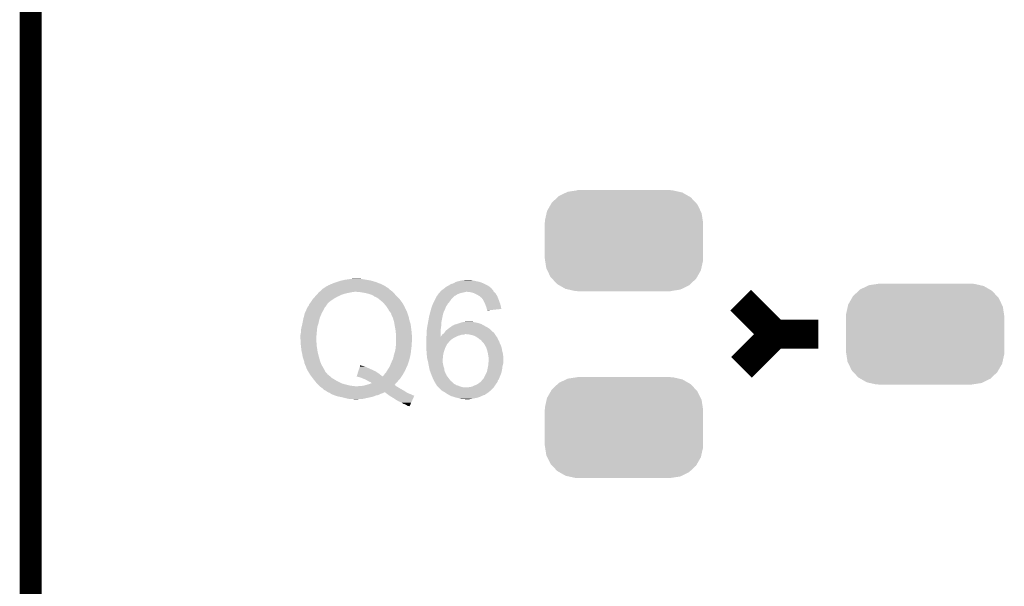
# Model space of a CAD drawing. Extents: x -1.3 to 24.2, y -3.9 to 55.4.
# Tile 20 of 30: x -1.3 to 5.5, y 20.6 to 24.5. Entities that reach past the tile are written whole.
import ezdxf

# ---------------------------------------------------------------- set-up
doc = ezdxf.new("R2010")
doc.units = 0
doc.layers.get('0').update_dxf_attribs({"linetype": 'CONTINUOUS'})
for name, color, linetype in [('NB_IOT_7_CLICK_V102_GKO', 9, 'CONTINUOUS'), ('NB_IOT_7_CLICK_V102_GTO', 11, 'CONTINUOUS'), ('NB_IOT_7_CLICK_V102_GTS', 8, 'CONTINUOUS')]:
    doc.layers.add(name, color=color, linetype=linetype)

# ---------------------------------------------------------------- blocks, each defined once
blk = doc.blocks.new('CUSTOM_173')
for points in [[(-0.391944, 0.340416), (-0.328824, 0.34996), (0.383606, 0.340416), (0.341002, 0.34996)], [(-0.328824, 0.34996), (-0.32512, 0.35052), (0.341002, 0.34996), (0.32512, 0.35052)], [(-0.32512, 0.35052), (-0.32512, 0.35179), (0.32512, 0.35052), (0.32512, 0.35179)], [(-0.502238, 0.26493), (-0.462918, 0.301578), (0.499748, 0.26493), (0.465588, 0.301578)], [(-0.462918, 0.301578), (-0.452798, 0.31101), (0.465588, 0.301578), (0.449132, 0.31101)], [(-0.452798, 0.31101), (-0.402768, 0.335186), (0.449132, 0.31101), (0.406952, 0.335186)], [(-0.402768, 0.335186), (-0.391944, 0.340416), (0.406952, 0.335186), (0.383606, 0.340416)], [(-0.53921, 0.191284), (-0.535846, 0.206294), (0.541076, 0.191284), (0.533824, 0.206294)], [(-0.535846, 0.206294), (-0.50957, 0.252138), (0.533824, 0.206294), (0.51167, 0.252138)], [(-0.50957, 0.252138), (-0.502238, 0.26493), (0.51167, 0.252138), (0.499748, 0.26493)], [(-0.55118, 0.12446), (-0.55062, 0.140344), (0.55118, 0.12446), (0.54878, 0.140344)], [(-0.55062, 0.140344), (-0.53921, 0.191284), (0.54878, 0.140344), (0.541076, 0.191284)], [(-0.55118, -0.12446), (-0.55118, 0.12446), (0.55118, -0.12446), (0.55118, 0.12446)], [(-0.548778, -0.140342), (-0.55118, -0.12446), (0.55062, -0.140342), (0.55118, -0.12446)], [(-0.541076, -0.191284), (-0.548778, -0.140342), (0.539208, -0.191284), (0.55062, -0.140342)], [(-0.533822, -0.206292), (-0.541076, -0.191284), (0.535846, -0.206292), (0.539208, -0.191284)], [(-0.51167, -0.252138), (-0.533822, -0.206292), (0.509568, -0.252138), (0.535846, -0.206292)], [(-0.499748, -0.264928), (-0.51167, -0.252138), (0.502238, -0.264928), (0.509568, -0.252138)], [(-0.46559, -0.301578), (-0.499748, -0.264928), (0.462916, -0.301578), (0.502238, -0.264928)], [(-0.449132, -0.31101), (-0.46559, -0.301578), (0.452798, -0.31101), (0.462916, -0.301578)], [(-0.406954, -0.335186), (-0.449132, -0.31101), (0.402766, -0.335186), (0.452798, -0.31101)], [(-0.383606, -0.340416), (-0.406954, -0.335186), (0.391944, -0.340416), (0.402766, -0.335186)], [(-0.341004, -0.34996), (-0.383606, -0.340416), (0.328822, -0.34996), (0.391944, -0.340416)], [(-0.32512, -0.35052), (-0.341004, -0.34996), (0.32512, -0.35052), (0.328822, -0.34996)], [(-0.32512, -0.35179), (-0.32512, -0.35052), (0.32512, -0.35179), (0.32512, -0.35052)]]:
    blk.add_solid(points)

msp = doc.modelspace()

# ---------------------------------------------------------------- linework, layer by layer
at = {"layer": 'NB_IOT_7_CLICK_V102_GKO', "const_width": 0.1524}
msp.add_lwpolyline([(-1.27, -3.81), (-1.27, 53.086)], dxfattribs=at)
at = {"layer": 'NB_IOT_7_CLICK_V102_GTO', "const_width": 0.2032}
for points in [[(3.67538, 22.57044), (3.9116, 22.33422), (4.2164, 22.33422)], [(3.68046, 22.10308), (3.9116, 22.33422)]]:
    msp.add_lwpolyline(points, dxfattribs=at)
at = {"layer": 'NB_IOT_7_CLICK_V102_GTO'}
for points in [[(0.86361, 22.697442), (0.88646, 22.705058), (1.13284, 22.697442), (1.106182, 22.705058)], [(0.88646, 22.705058), (0.897472, 22.7076), (1.106182, 22.705058), (1.097282, 22.7076)], [(0.897472, 22.7076), (0.91948, 22.71268), (1.097282, 22.7076), (1.066802, 22.71268)], [(0.91948, 22.71268), (0.93853, 22.71522), (1.066802, 22.71268), (1.05156, 22.71522)], [(0.93853, 22.71522), (0.95758, 22.71776), (1.05156, 22.71522), (1.038862, 22.71776)], [(0.95758, 22.71776), (0.977902, 22.7203), (1.038862, 22.71776), (1.026162, 22.7203)], [(1.691642, 22.697442), (1.709418, 22.70252), (1.859264, 22.697442), (1.83388, 22.70252)], [(1.709418, 22.70252), (1.73228, 22.7076), (1.83388, 22.70252), (1.81102, 22.7076)], [(1.73228, 22.7076), (1.752602, 22.71014), (1.81102, 22.7076), (1.800862, 22.71014)], [(0.742188, 22.62886), (0.758952, 22.6441), (1.25222, 22.62886), (1.231902, 22.6441)], [(0.758952, 22.6441), (0.76454, 22.64918), (1.231902, 22.6441), (1.226822, 22.64918)], [(0.76454, 22.64918), (0.768346, 22.651718), (1.226822, 22.64918), (1.224282, 22.651718)], [(0.768346, 22.651718), (0.783588, 22.661878), (1.224282, 22.651718), (1.209042, 22.661878)], [(0.783588, 22.661878), (0.787398, 22.664418), (1.209042, 22.661878), (1.203964, 22.664418)], [(0.787398, 22.664418), (0.79121, 22.666958), (1.203964, 22.664418), (1.20142, 22.666958)], [(0.79121, 22.666958), (0.795024, 22.6695), (1.20142, 22.666958), (1.196974, 22.6695)], [(0.795024, 22.6695), (0.797566, 22.669506), (1.196974, 22.6695), (1.196964, 22.669506)], [(0.797566, 22.669506), (0.800104, 22.672042), (1.196964, 22.669506), (1.192526, 22.672042)], [(0.800104, 22.672042), (0.805182, 22.67458), (1.192526, 22.672042), (1.188086, 22.67458)], [(0.805182, 22.67458), (0.812798, 22.67712), (1.188086, 22.67458), (1.183642, 22.67712)], [(0.812798, 22.67712), (0.812804, 22.677122), (1.183642, 22.67712), (1.183638, 22.677122)], [(0.812804, 22.677122), (0.820422, 22.682202), (1.183638, 22.677122), (1.171784, 22.682202)], [(0.820422, 22.682202), (0.830582, 22.68474), (1.171784, 22.682202), (1.16586, 22.68474)], [(0.830582, 22.68474), (0.840742, 22.68982), (1.16586, 22.68474), (1.152656, 22.68982)], [(0.840742, 22.68982), (0.86361, 22.697442), (1.152656, 22.68982), (1.13284, 22.697442)], [(1.583266, 22.62886), (1.584962, 22.631402), (1.958342, 22.62886), (1.9558, 22.631402)], [(1.584962, 22.631402), (1.587498, 22.633938), (1.9558, 22.631402), (1.953264, 22.633938)], [(1.587498, 22.633938), (1.592582, 22.63902), (1.953264, 22.633938), (1.951568, 22.63902)], [(1.592582, 22.63902), (1.59596, 22.641554), (1.951568, 22.63902), (1.950722, 22.641554)], [(1.59596, 22.641554), (1.60274, 22.64664), (1.950722, 22.641554), (1.943104, 22.64664)], [(1.60274, 22.64664), (1.609508, 22.651716), (1.943104, 22.64664), (1.940562, 22.651716)], [(1.609508, 22.651716), (1.612892, 22.654254), (1.940562, 22.651716), (1.938026, 22.654254)], [(1.612892, 22.654254), (1.6129, 22.65426), (1.938026, 22.654254), (1.935502, 22.65426)], [(1.6129, 22.65426), (1.616064, 22.656792), (1.935502, 22.65426), (1.93548, 22.656792)], [(1.616064, 22.656792), (1.625602, 22.664422), (1.93548, 22.656792), (1.925952, 22.664422)], [(1.625602, 22.664422), (1.630678, 22.66696), (1.925952, 22.664422), (1.92278, 22.66696)], [(1.630678, 22.66696), (1.640842, 22.672042), (1.92278, 22.66696), (1.91431, 22.672042)], [(1.640842, 22.672042), (1.644648, 22.67458), (1.91431, 22.672042), (1.910078, 22.67458)], [(1.644648, 22.67458), (1.65608, 22.682202), (1.910078, 22.67458), (1.894836, 22.682202)], [(1.65608, 22.682202), (1.673862, 22.68728), (1.894836, 22.682202), (1.88468, 22.68728)], [(1.673862, 22.68728), (1.691634, 22.697438), (1.88468, 22.68728), (1.859282, 22.697438)], [(1.691634, 22.697438), (1.691642, 22.697442), (1.859282, 22.697438), (1.859264, 22.697442)], [(0.68326, 22.56028), (0.691726, 22.57298), (0.8128, 22.56028), (0.83058, 22.57298)], [(0.691726, 22.57298), (0.693422, 22.575522), (0.83058, 22.57298), (0.834392, 22.575522)], [(0.693422, 22.575522), (0.70019, 22.583138), (0.834392, 22.575522), (0.845818, 22.583138)], [(0.70019, 22.583138), (0.709224, 22.5933), (0.845818, 22.583138), (0.8636, 22.5933)], [(0.709224, 22.5933), (0.71374, 22.59838), (0.8636, 22.5933), (0.875452, 22.59838)], [(0.71374, 22.59838), (0.716026, 22.60092), (0.875452, 22.59838), (0.88138, 22.60092)], [(0.716026, 22.60092), (0.722884, 22.60854), (0.88138, 22.60092), (0.896622, 22.60854)], [(0.722884, 22.60854), (0.727456, 22.61362), (0.896622, 22.60854), (0.91186, 22.61362)], [(0.727456, 22.61362), (0.732028, 22.6187), (0.91186, 22.61362), (0.929638, 22.6187)], [(0.732028, 22.6187), (0.7366, 22.62378), (0.929638, 22.6187), (0.95504, 22.62378)], [(0.7366, 22.62378), (0.739394, 22.62632), (0.95504, 22.62378), (0.967742, 22.62632)], [(0.739394, 22.62632), (0.739396, 22.626322), (0.967742, 22.62632), (0.977902, 22.626322)], [(0.739396, 22.626322), (0.742188, 22.62886), (0.977902, 22.626322), (0.985524, 22.62886)], [(1.02616, 22.62632), (0.99822, 22.62886), (1.254478, 22.62632), (1.25222, 22.62886)], [(1.05664, 22.62124), (1.02616, 22.62632), (1.258994, 22.62124), (1.254478, 22.62632)], [(1.0795, 22.616158), (1.05664, 22.62124), (1.263512, 22.616158), (1.258994, 22.62124)], [(1.102358, 22.60854), (1.0795, 22.616158), (1.270284, 22.60854), (1.263512, 22.616158)], [(1.108284, 22.606), (1.102358, 22.60854), (1.27254, 22.606), (1.270284, 22.60854)], [(1.12014, 22.600918), (1.108284, 22.606), (1.277622, 22.600918), (1.27254, 22.606)], [(1.125224, 22.59584), (1.12014, 22.600918), (1.2827, 22.59584), (1.277622, 22.600918)], [(1.13284, 22.5933), (1.125224, 22.59584), (1.28524, 22.5933), (1.2827, 22.59584)], [(1.13792, 22.590758), (1.13284, 22.5933), (1.287782, 22.590758), (1.28524, 22.5933)], [(1.140466, 22.58822), (1.13792, 22.590758), (1.29032, 22.58822), (1.287782, 22.590758)], [(1.143006, 22.588216), (1.140466, 22.58822), (1.290324, 22.588216), (1.29032, 22.58822)], [(1.152802, 22.580598), (1.143006, 22.588216), (1.29794, 22.580598), (1.290324, 22.588216)], [(1.16586, 22.57044), (1.152802, 22.580598), (1.30556, 22.57044), (1.29794, 22.580598)], [(1.186182, 22.55266), (1.16586, 22.57044), (1.318898, 22.55266), (1.30556, 22.57044)], [(1.53924, 22.56028), (1.54686, 22.57552), (1.64846, 22.56028), (1.65862, 22.57552)], [(1.54686, 22.57552), (1.557022, 22.59584), (1.65862, 22.57552), (1.67894, 22.59584)], [(1.557022, 22.59584), (1.560826, 22.600914), (1.67894, 22.59584), (1.684014, 22.600914)], [(1.560826, 22.600914), (1.56083, 22.60092), (1.684014, 22.600914), (1.686556, 22.60092)], [(1.56083, 22.60092), (1.568446, 22.611078), (1.686556, 22.60092), (1.701798, 22.611078)], [(1.568446, 22.611078), (1.572256, 22.61616), (1.701798, 22.611078), (1.7145, 22.61616)], [(1.572256, 22.61616), (1.57226, 22.616164), (1.7145, 22.61616), (1.714512, 22.616164)], [(1.57226, 22.616164), (1.572266, 22.618706), (1.714512, 22.616164), (1.72214, 22.618706)], [(1.572266, 22.618706), (1.574798, 22.621238), (1.72214, 22.618706), (1.72974, 22.621238)], [(1.574798, 22.621238), (1.574804, 22.621242), (1.72974, 22.621238), (1.729758, 22.621242)], [(1.574804, 22.621242), (1.579872, 22.62378), (1.729758, 22.621242), (1.74244, 22.62378)], [(1.579872, 22.62378), (1.57988, 22.623784), (1.74244, 22.62378), (1.742454, 22.623784)], [(1.57988, 22.623784), (1.583266, 22.62886), (1.742454, 22.623784), (1.762758, 22.62886)], [(1.793238, 22.62632), (1.770378, 22.62886), (1.960882, 22.62632), (1.958342, 22.62886)], [(1.813558, 22.621242), (1.793238, 22.62632), (1.96596, 22.621242), (1.960882, 22.62632)], [(1.818646, 22.618698), (1.813558, 22.621242), (1.968502, 22.618698), (1.96596, 22.621242)], [(1.84404, 22.606), (1.818646, 22.618698), (1.975556, 22.606), (1.968502, 22.618698)], [(1.856738, 22.598382), (1.84404, 22.606), (1.979788, 22.598382), (1.975556, 22.606)], [(1.859282, 22.59584), (1.856738, 22.598382), (1.9812, 22.59584), (1.979788, 22.598382)], [(1.86436, 22.590762), (1.859282, 22.59584), (1.983232, 22.590762), (1.9812, 22.59584)], [(1.869436, 22.588222), (1.86436, 22.590762), (1.984248, 22.588222), (1.983232, 22.590762)], [(1.871978, 22.58568), (1.869436, 22.588222), (1.985264, 22.58568), (1.984248, 22.588222)], [(1.879598, 22.57552), (1.871978, 22.58568), (1.989328, 22.57552), (1.985264, 22.58568)], [(1.88214, 22.57044), (1.879598, 22.57552), (1.99136, 22.57044), (1.989328, 22.57552)], [(1.88722, 22.56028), (1.88214, 22.57044), (1.995056, 22.56028), (1.99136, 22.57044)], [(0.641264, 22.48408), (0.64719, 22.49678), (0.75946, 22.48408), (0.76708, 22.49678)], [(0.64719, 22.49678), (0.65786, 22.51964), (0.76708, 22.49678), (0.77851, 22.51964)], [(0.65786, 22.51964), (0.65913, 22.52218), (0.77851, 22.51964), (0.779782, 22.52218)], [(0.65913, 22.52218), (0.660402, 22.52472), (0.779782, 22.52218), (0.78232, 22.52472)], [(0.660402, 22.52472), (0.66294, 22.52726), (0.78232, 22.52472), (0.78486, 22.52726)], [(0.66294, 22.52726), (0.664632, 22.5298), (0.78486, 22.52726), (0.7874, 22.5298)], [(0.664632, 22.5298), (0.66802, 22.53488), (0.7874, 22.5298), (0.790784, 22.53488)], [(0.66802, 22.53488), (0.668866, 22.537422), (0.790784, 22.53488), (0.79248, 22.537422)], [(0.668866, 22.537422), (0.67056, 22.5425), (0.79248, 22.537422), (0.795034, 22.5425)], [(0.67056, 22.5425), (0.670562, 22.542502), (0.795034, 22.5425), (0.795262, 22.542502)], [(0.670562, 22.542502), (0.670576, 22.542522), (0.795262, 22.542502), (0.79756, 22.542522)], [(0.670576, 22.542522), (0.672468, 22.545046), (0.79756, 22.542522), (0.797566, 22.545046)], [(0.672468, 22.545046), (0.67818, 22.55266), (0.797566, 22.545046), (0.80518, 22.55266)], [(0.67818, 22.55266), (0.68326, 22.56028), (0.80518, 22.55266), (0.8128, 22.56028)], [(1.188406, 22.55012), (1.186182, 22.55266), (1.320802, 22.55012), (1.318898, 22.55266)], [(1.20396, 22.532342), (1.188406, 22.55012), (1.330372, 22.532342), (1.320802, 22.55012)], [(1.214852, 22.517094), (1.20396, 22.532342), (1.33858, 22.517094), (1.330372, 22.532342)], [(1.216662, 22.51456), (1.214852, 22.517094), (1.338586, 22.51456), (1.33858, 22.517094)], [(1.216666, 22.514554), (1.216662, 22.51456), (1.338586, 22.514554), (1.338586, 22.51456)], [(1.218116, 22.512016), (1.216666, 22.514554), (1.341122, 22.512016), (1.338586, 22.514554)], [(1.221018, 22.506938), (1.218116, 22.512016), (1.34366, 22.506938), (1.341122, 22.512016)], [(1.225374, 22.499316), (1.221018, 22.506938), (1.346202, 22.499316), (1.34366, 22.506938)], [(1.22682, 22.496782), (1.225374, 22.499316), (1.347892, 22.496782), (1.346202, 22.499316)], [(1.230888, 22.491698), (1.22682, 22.496782), (1.351282, 22.491698), (1.347892, 22.496782)], [(1.515224, 22.494236), (1.515916, 22.496774), (1.610358, 22.494236), (1.61036, 22.496774)], [(1.515916, 22.496774), (1.51661, 22.49932), (1.61036, 22.496774), (1.612896, 22.49932)], [(1.51661, 22.49932), (1.52146, 22.5171), (1.612896, 22.49932), (1.62001, 22.5171)], [(1.52146, 22.5171), (1.52423, 22.52472), (1.62001, 22.5171), (1.62306, 22.52472)], [(1.52423, 22.52472), (1.531618, 22.545038), (1.62306, 22.52472), (1.63576, 22.545038)], [(1.531618, 22.545038), (1.53162, 22.54504), (1.63576, 22.545038), (1.63576, 22.54504)], [(1.53162, 22.54504), (1.53924, 22.56028), (1.63576, 22.54504), (1.64846, 22.56028)], [(1.89484, 22.547582), (1.88722, 22.56028), (1.999672, 22.547582), (1.995056, 22.56028)], [(1.896536, 22.542498), (1.89484, 22.547582), (2.00152, 22.542498), (1.999672, 22.547582)], [(1.89992, 22.532338), (1.896536, 22.542498), (2.003858, 22.532338), (2.00152, 22.542498)], [(1.904998, 22.519642), (1.89992, 22.532338), (2.006778, 22.519642), (2.003858, 22.532338)], [(1.90754, 22.509482), (1.904998, 22.519642), (2.009116, 22.509482), (2.006778, 22.519642)], [(1.90754, 22.509478), (1.90754, 22.509482), (2.009116, 22.509478), (2.009116, 22.509482)], [(1.90754, 22.501882), (1.90754, 22.509478), (1.934882, 22.501882), (2.009116, 22.509478)], [(1.910058, 22.50186), (1.90754, 22.501882), (1.934666, 22.50186), (1.934882, 22.501882)], [(1.91008, 22.499344), (1.910058, 22.50186), (1.91008, 22.499344), (1.934666, 22.50186)], [(0.6223, 22.405342), (0.626872, 22.4282), (0.73406, 22.405342), (0.73914, 22.4282)], [(0.626872, 22.4282), (0.62992, 22.44344), (0.73914, 22.4282), (0.74295, 22.44344)], [(0.62992, 22.44344), (0.631274, 22.448522), (0.74295, 22.44344), (0.744222, 22.448522)], [(0.631274, 22.448522), (0.64008, 22.481542), (0.744222, 22.448522), (0.758372, 22.481542)], [(0.64008, 22.481542), (0.641264, 22.48408), (0.758372, 22.481542), (0.75946, 22.48408)], [(1.236982, 22.484078), (1.230888, 22.491698), (1.353188, 22.484078), (1.351282, 22.491698)], [(1.238252, 22.481542), (1.236982, 22.484078), (1.35382, 22.481542), (1.353188, 22.484078)], [(1.239522, 22.479), (1.238252, 22.481542), (1.354668, 22.479), (1.35382, 22.481542)], [(1.24206, 22.476454), (1.239522, 22.479), (1.355516, 22.476454), (1.354668, 22.479)], [(1.242062, 22.471376), (1.24206, 22.476454), (1.35721, 22.471376), (1.355516, 22.476454)], [(1.24437, 22.4663), (1.242062, 22.471376), (1.3589, 22.4663), (1.35721, 22.471376)], [(1.250146, 22.453598), (1.24437, 22.4663), (1.36398, 22.453598), (1.3589, 22.4663)], [(1.254762, 22.44344), (1.250146, 22.453598), (1.365674, 22.44344), (1.36398, 22.453598)], [(1.256148, 22.438358), (1.254762, 22.44344), (1.36652, 22.438358), (1.365674, 22.44344)], [(1.260996, 22.42058), (1.256148, 22.438358), (1.3716, 22.42058), (1.36652, 22.438358)], [(1.496982, 22.410418), (1.499754, 22.42566), (1.59004, 22.410418), (1.59258, 22.42566)], [(1.499754, 22.42566), (1.50622, 22.46122), (1.59258, 22.42566), (1.599692, 22.46122)], [(1.50622, 22.46122), (1.506912, 22.46376), (1.599692, 22.46122), (1.6002, 22.46376)], [(1.506912, 22.46376), (1.509682, 22.47392), (1.6002, 22.46376), (1.602742, 22.47392)], [(1.509682, 22.47392), (1.513838, 22.489158), (1.602742, 22.47392), (1.60782, 22.489158)], [(1.513838, 22.489158), (1.515224, 22.494236), (1.60782, 22.489158), (1.610358, 22.494236)], [(0.61214, 22.357082), (0.61468, 22.37232), (0.7239, 22.357082), (0.725424, 22.37232)], [(0.61214, 22.35708), (0.61214, 22.357082), (0.7239, 22.35708), (0.7239, 22.357082)], [(0.61214, 22.341842), (0.61214, 22.35708), (0.722514, 22.341842), (0.7239, 22.35708)], [(0.61468, 22.37232), (0.617024, 22.382482), (0.725424, 22.37232), (0.726442, 22.382482)], [(0.617024, 22.382482), (0.6223, 22.40534), (0.726442, 22.382482), (0.734058, 22.40534)], [(0.6223, 22.40534), (0.6223, 22.405342), (0.734058, 22.40534), (0.73406, 22.405342)], [(1.26238, 22.4155), (1.260996, 22.42058), (1.373294, 22.4155), (1.3716, 22.42058)], [(1.264074, 22.405338), (1.26238, 22.4155), (1.37668, 22.405338), (1.373294, 22.4155)], [(1.26746, 22.38502), (1.264074, 22.405338), (1.37922, 22.38502), (1.37668, 22.405338)], [(1.27254, 22.357078), (1.26746, 22.38502), (1.382714, 22.357078), (1.37922, 22.38502)], [(1.488722, 22.357078), (1.49098, 22.3774), (1.58496, 22.357078), (1.587862, 22.3774)], [(1.49098, 22.3774), (1.49375, 22.39264), (1.587862, 22.3774), (1.59004, 22.39264)], [(1.49375, 22.39264), (1.496982, 22.410418), (1.59004, 22.39264), (1.59004, 22.410418)], [(1.613748, 22.346922), (1.620524, 22.357082), (1.953258, 22.346922), (1.941066, 22.357082)], [(1.620524, 22.357082), (1.623568, 22.35962), (1.941066, 22.357082), (1.93802, 22.35962)], [(1.623568, 22.35962), (1.63576, 22.36978), (1.93802, 22.35962), (1.92786, 22.36978)], [(1.63576, 22.36978), (1.639312, 22.372318), (1.92786, 22.36978), (1.925322, 22.372318)], [(1.639312, 22.372318), (1.653538, 22.382478), (1.925322, 22.372318), (1.910082, 22.382478)], [(1.653538, 22.382478), (1.66421, 22.3901), (1.910082, 22.382478), (1.89484, 22.3901)], [(1.66421, 22.3901), (1.671324, 22.39518), (1.89484, 22.3901), (1.886372, 22.39518)], [(1.671324, 22.39518), (1.673866, 22.395184), (1.886372, 22.39518), (1.886366, 22.395184)], [(1.673866, 22.395184), (1.677668, 22.39772), (1.886366, 22.395184), (1.882138, 22.39772)], [(1.677668, 22.39772), (1.681482, 22.400262), (1.882138, 22.39772), (1.877056, 22.400262)], [(1.681482, 22.400262), (1.691638, 22.4028), (1.877056, 22.400262), (1.87198, 22.4028)], [(1.691638, 22.4028), (1.699258, 22.40534), (1.87198, 22.4028), (1.8669, 22.40534)], [(1.699258, 22.40534), (1.72212, 22.41296), (1.8669, 22.40534), (1.8415, 22.41296)], [(1.72212, 22.41296), (1.739902, 22.41804), (1.8415, 22.41296), (1.816102, 22.41804)], [(1.739902, 22.41804), (1.760206, 22.420578), (1.816102, 22.41804), (1.808482, 22.420578)], [(1.760206, 22.420578), (1.760222, 22.42058), (1.808482, 22.420578), (1.760222, 22.42058)], [(0.6096, 22.329142), (0.61214, 22.341842), (0.72136, 22.329142), (0.722514, 22.341842)], [(0.6096, 22.32914), (0.6096, 22.329142), (0.72136, 22.32914), (0.72136, 22.329142)], [(0.6096, 22.29866), (0.6096, 22.32914), (0.71882, 22.29866), (0.72136, 22.32914)], [(0.6096, 22.298658), (0.6096, 22.29866), (0.71882, 22.298658), (0.71882, 22.29866)], [(0.610498, 22.283422), (0.6096, 22.298658), (0.71882, 22.283422), (0.71882, 22.298658)], [(1.27254, 22.346918), (1.27254, 22.357078), (1.383984, 22.346918), (1.382714, 22.357078)], [(1.273048, 22.34438), (1.27254, 22.346918), (1.3843, 22.34438), (1.383984, 22.346918)], [(1.27508, 22.334218), (1.273048, 22.34438), (1.384898, 22.334218), (1.3843, 22.34438)], [(1.27508, 22.301202), (1.27508, 22.334218), (1.38684, 22.301202), (1.384898, 22.334218)], [(1.27508, 22.283418), (1.27508, 22.301202), (1.386838, 22.283418), (1.38684, 22.301202)], [(1.4859, 22.31136), (1.486224, 22.313958), (1.68402, 22.31136), (1.689214, 22.313958)], [(1.4859, 22.301202), (1.4859, 22.31136), (1.666242, 22.301202), (1.68402, 22.31136)], [(1.4859, 22.28342), (1.4859, 22.301202), (1.64592, 22.28342), (1.666242, 22.301202)], [(1.486224, 22.313958), (1.48844, 22.331682), (1.585, 22.313958), (1.584984, 22.331682)], [(1.48844, 22.35454), (1.488722, 22.357078), (1.584964, 22.35454), (1.58496, 22.357078)], [(1.48844, 22.331682), (1.48844, 22.35454), (1.584984, 22.331682), (1.584964, 22.35454)], [(1.585, 22.313958), (1.59004, 22.32152), (1.689214, 22.313958), (1.704338, 22.32152)], [(1.59004, 22.321522), (1.59385, 22.3266), (1.704342, 22.321522), (1.72212, 22.3266)], [(1.59004, 22.32152), (1.59004, 22.321522), (1.704338, 22.32152), (1.704342, 22.321522)], [(1.59385, 22.3266), (1.59766, 22.33168), (1.72212, 22.3266), (1.737364, 22.33168)], [(1.59766, 22.33168), (1.597662, 22.331682), (1.737364, 22.33168), (1.750064, 22.331682)], [(1.597662, 22.331682), (1.600834, 22.33422), (1.750064, 22.331682), (1.755144, 22.33422)], [(1.600834, 22.33422), (1.610358, 22.34184), (1.96342, 22.33422), (1.95834, 22.34184)], [(1.610358, 22.34184), (1.610362, 22.341842), (1.95834, 22.34184), (1.958338, 22.341842)], [(1.610362, 22.341842), (1.613748, 22.346922), (1.958338, 22.341842), (1.953258, 22.346922)], [(1.78562, 22.33168), (1.762758, 22.33422), (1.965114, 22.33168), (1.96342, 22.33422)], [(1.808482, 22.326598), (1.78562, 22.33168), (1.968502, 22.326598), (1.965114, 22.33168)], [(1.828798, 22.31898), (1.808482, 22.326598), (1.97358, 22.31898), (1.968502, 22.326598)], [(1.828802, 22.318978), (1.828798, 22.31898), (1.973582, 22.318978), (1.97358, 22.31898)], [(1.84404, 22.30882), (1.828802, 22.318978), (1.9812, 22.30882), (1.973582, 22.318978)], [(1.856742, 22.298658), (1.84404, 22.30882), (1.985266, 22.298658), (1.9812, 22.30882)], [(1.86182, 22.296118), (1.856742, 22.298658), (1.98628, 22.296118), (1.985266, 22.298658)], [(1.8669, 22.293576), (1.86182, 22.296118), (1.987806, 22.293576), (1.98628, 22.296118)], [(1.871982, 22.285958), (1.8669, 22.293576), (1.992378, 22.285958), (1.987806, 22.293576)], [(0.611094, 22.273262), (0.610498, 22.283422), (0.72136, 22.273262), (0.71882, 22.283422)], [(0.611842, 22.260562), (0.611094, 22.273262), (0.72136, 22.260562), (0.72136, 22.273262)], [(0.61214, 22.25548), (0.611842, 22.260562), (0.722208, 22.25548), (0.72136, 22.260562)], [(0.613412, 22.24532), (0.61214, 22.25548), (0.7239, 22.24532), (0.722208, 22.25548)], [(0.61722, 22.214842), (0.613412, 22.24532), (0.728256, 22.214842), (0.7239, 22.24532)], [(1.26746, 22.2123), (1.27254, 22.237698), (1.37922, 22.2123), (1.381528, 22.237698)], [(1.27254, 22.237698), (1.27275, 22.24024), (1.381528, 22.237698), (1.38176, 22.24024)], [(1.27275, 22.24024), (1.273808, 22.252938), (1.38176, 22.24024), (1.3843, 22.252938)], [(1.273808, 22.252938), (1.27508, 22.26818), (1.3843, 22.252938), (1.3843, 22.26818)], [(1.27508, 22.275796), (1.27508, 22.283418), (1.3843, 22.275796), (1.386838, 22.283418)], [(1.27508, 22.26818), (1.27508, 22.275796), (1.3843, 22.26818), (1.3843, 22.275796)], [(1.4859, 22.28088), (1.4859, 22.28342), (1.643382, 22.28088), (1.64592, 22.28342)], [(1.4859, 22.275804), (1.4859, 22.28088), (1.640842, 22.275804), (1.643382, 22.28088)], [(1.4859, 22.26564), (1.4859, 22.275804), (1.630682, 22.26564), (1.640842, 22.275804)], [(1.4859, 22.2504), (1.4859, 22.26564), (1.62306, 22.2504), (1.630682, 22.26564)], [(1.4859, 22.235158), (1.4859, 22.2504), (1.616528, 22.235158), (1.62306, 22.2504)], [(1.486096, 22.232618), (1.4859, 22.235158), (1.61544, 22.232618), (1.616528, 22.235158)], [(1.487854, 22.20976), (1.486096, 22.232618), (1.607822, 22.20976), (1.61544, 22.232618)], [(1.87452, 22.28342), (1.871982, 22.285958), (1.9939, 22.28342), (1.992378, 22.285958)], [(1.887584, 22.26818), (1.87452, 22.28342), (1.99898, 22.26818), (1.9939, 22.28342)], [(1.889762, 22.265638), (1.887584, 22.26818), (2.000252, 22.265638), (1.99898, 22.26818)], [(1.896818, 22.252938), (1.889762, 22.265638), (2.006602, 22.252938), (2.000252, 22.265638)], [(1.90246, 22.242778), (1.896818, 22.252938), (2.009506, 22.242778), (2.006602, 22.252938)], [(1.905, 22.23516), (1.90246, 22.242778), (2.01168, 22.23516), (2.009506, 22.242778)], [(1.910078, 22.21992), (1.905, 22.23516), (2.01422, 22.21992), (2.01168, 22.23516)], [(1.91516, 22.199598), (1.910078, 22.21992), (2.0193, 22.199598), (2.01422, 22.21992)], [(0.61849, 22.209762), (0.61722, 22.214842), (0.72898, 22.209762), (0.728256, 22.214842)], [(0.6223, 22.19452), (0.61849, 22.209762), (0.733046, 22.19452), (0.72898, 22.209762)], [(0.62484, 22.176742), (0.6223, 22.19452), (0.737786, 22.176742), (0.733046, 22.19452)], [(0.626534, 22.17166), (0.62484, 22.176742), (0.73914, 22.17166), (0.737786, 22.176742)], [(0.633306, 22.151342), (0.626534, 22.17166), (0.74422, 22.151342), (0.73914, 22.17166)], [(0.634998, 22.146262), (0.633306, 22.151342), (0.746126, 22.146262), (0.74422, 22.151342)], [(1.2446, 22.14118), (1.249114, 22.151342), (1.363132, 22.14118), (1.36652, 22.151342)], [(1.249114, 22.151342), (1.254758, 22.164038), (1.36652, 22.151342), (1.369694, 22.164038)], [(1.254758, 22.164038), (1.25871, 22.18182), (1.369694, 22.164038), (1.37414, 22.18182)], [(1.25871, 22.18182), (1.25984, 22.1869), (1.37414, 22.18182), (1.374986, 22.1869)], [(1.25984, 22.1869), (1.26746, 22.2123), (1.374986, 22.1869), (1.37922, 22.2123)], [(1.489614, 22.1869), (1.487854, 22.20976), (1.60274, 22.1869), (1.607822, 22.20976)], [(1.49098, 22.169122), (1.489614, 22.1869), (1.601258, 22.169122), (1.60274, 22.1869)], [(1.494156, 22.15642), (1.49098, 22.169122), (1.6002, 22.15642), (1.601258, 22.169122)], [(1.4986, 22.138642), (1.494156, 22.15642), (1.6002, 22.138642), (1.6002, 22.15642)], [(1.9177, 22.18182), (1.91516, 22.199598), (2.021524, 22.18182), (2.0193, 22.199598)], [(1.918336, 22.179278), (1.9177, 22.18182), (2.02184, 22.179278), (2.021524, 22.18182)], [(1.92024, 22.171658), (1.918336, 22.179278), (2.02184, 22.171658), (2.02184, 22.179278)], [(1.918546, 22.131018), (1.92024, 22.15134), (2.02184, 22.131018), (2.02184, 22.15134)], [(1.92024, 22.15134), (1.92024, 22.171658), (2.02184, 22.15134), (2.02184, 22.171658)], [(0.63754, 22.131022), (0.634998, 22.146262), (0.75184, 22.131022), (0.746126, 22.146262)], [(0.637542, 22.13102), (0.63754, 22.131022), (0.75184, 22.13102), (0.75184, 22.131022)], [(0.64262, 22.11832), (0.637542, 22.13102), (0.75819, 22.11832), (0.75184, 22.13102)], [(0.646432, 22.1107), (0.64262, 22.11832), (0.762, 22.1107), (0.75819, 22.11832)], [(0.6477, 22.108162), (0.646432, 22.1107), (0.763452, 22.108162), (0.762, 22.1107)], [(0.650238, 22.098002), (0.6477, 22.108162), (0.769256, 22.098002), (0.763452, 22.108162)], [(0.652782, 22.092918), (0.650238, 22.098002), (0.77216, 22.092918), (0.769256, 22.098002)], [(0.65786, 22.08276), (0.652782, 22.092918), (0.77724, 22.08276), (0.77216, 22.092918)], [(0.66411, 22.072604), (0.65786, 22.08276), (0.782318, 22.072604), (0.77724, 22.08276)], [(1.012244, 22.07514), (1.016336, 22.08784), (1.13284, 22.07514), (1.1049, 22.08784)], [(1.016336, 22.08784), (1.022884, 22.10816), (1.1049, 22.08784), (1.05918, 22.10816)], [(1.022884, 22.10816), (1.023702, 22.110698), (1.05918, 22.10816), (1.05156, 22.110698)], [(1.023702, 22.110698), (1.024522, 22.11324), (1.05156, 22.110698), (1.041398, 22.11324)], [(1.024522, 22.11324), (1.02534, 22.11578), (1.041398, 22.11324), (1.036316, 22.11578)], [(1.02534, 22.11578), (1.025342, 22.115786), (1.036316, 22.11578), (1.031234, 22.115786)], [(1.025342, 22.115786), (1.026154, 22.118304), (1.031234, 22.115786), (1.028712, 22.118304)], [(1.026154, 22.118304), (1.028694, 22.11832), (1.028712, 22.118304), (1.028694, 22.11832)], [(1.20853, 22.0726), (1.2192, 22.090382), (1.3335, 22.0726), (1.34239, 22.090382)], [(1.2192, 22.090382), (1.220892, 22.09292), (1.34239, 22.090382), (1.34366, 22.09292)], [(1.220892, 22.09292), (1.225972, 22.10054), (1.34366, 22.09292), (1.3462, 22.10054)], [(1.225972, 22.10054), (1.229358, 22.105618), (1.3462, 22.10054), (1.349584, 22.105618)], [(1.229358, 22.105618), (1.230444, 22.108154), (1.349584, 22.105618), (1.351276, 22.108154)], [(1.230444, 22.108154), (1.231534, 22.110696), (1.351276, 22.108154), (1.35128, 22.110696)], [(1.231534, 22.110696), (1.23371, 22.115776), (1.35128, 22.110696), (1.353818, 22.115776)], [(1.23371, 22.115776), (1.234798, 22.118314), (1.353818, 22.115776), (1.356354, 22.118314)], [(1.234798, 22.118314), (1.235888, 22.120856), (1.356354, 22.118314), (1.35636, 22.120856)], [(1.235888, 22.120856), (1.2446, 22.14118), (1.35636, 22.120856), (1.363132, 22.14118)], [(1.4986, 22.13864), (1.4986, 22.138642), (1.600202, 22.13864), (1.6002, 22.138642)], [(1.50091, 22.12594), (1.4986, 22.13864), (1.60274, 22.12594), (1.600202, 22.13864)], [(1.50368, 22.1107), (1.50091, 22.12594), (1.60528, 22.1107), (1.60274, 22.12594)], [(1.506728, 22.095462), (1.50368, 22.1107), (1.610358, 22.095462), (1.60528, 22.1107)], [(1.50876, 22.085302), (1.506728, 22.095462), (1.611812, 22.085302), (1.610358, 22.095462)], [(1.511618, 22.077684), (1.50876, 22.085302), (1.6129, 22.077684), (1.611812, 22.085302)], [(1.90754, 22.070058), (1.912056, 22.090382), (2.010154, 22.070058), (2.01422, 22.090382)], [(1.912056, 22.090382), (1.91262, 22.09292), (2.01422, 22.090382), (2.014536, 22.09292)], [(1.91262, 22.09292), (1.915852, 22.110698), (2.014536, 22.09292), (2.01676, 22.110698)], [(1.915852, 22.110698), (1.9177, 22.12086), (2.01676, 22.110698), (2.0193, 22.12086)], [(1.9177, 22.12086), (1.918546, 22.131018), (2.0193, 22.12086), (2.02184, 22.131018)], [(0.673488, 22.057366), (0.66411, 22.072604), (0.797554, 22.057366), (0.782318, 22.072604)], [(0.675052, 22.054826), (0.673488, 22.057366), (0.79756, 22.054826), (0.797554, 22.057366)], [(0.676616, 22.052282), (0.675052, 22.054826), (0.8001, 22.052282), (0.79756, 22.054826)], [(0.67818, 22.049742), (0.676616, 22.052282), (0.805176, 22.049742), (0.8001, 22.052282)], [(0.67818, 22.04974), (0.67818, 22.049742), (0.80518, 22.04974), (0.805176, 22.049742)], [(0.68199, 22.044662), (0.67818, 22.04974), (0.81026, 22.044662), (0.80518, 22.04974)], [(0.687706, 22.03704), (0.68199, 22.044662), (0.820418, 22.03704), (0.81026, 22.044662)], [(0.69342, 22.029422), (0.687706, 22.03704), (0.828038, 22.029422), (0.820418, 22.03704)], [(0.70104, 22.01926), (0.69342, 22.029422), (0.844976, 22.01926), (0.828038, 22.029422)], [(0.7112, 22.00656), (0.70104, 22.01926), (0.866142, 22.00656), (0.844976, 22.01926)], [(1.000784, 22.039574), (1.000794, 22.039608), (1.314022, 22.039574), (1.314044, 22.039608)], [(1.021082, 22.034498), (1.000784, 22.039574), (1.310638, 22.034498), (1.314022, 22.039574)], [(1.000794, 22.039608), (1.007332, 22.0599), (1.181064, 22.039608), (1.1557, 22.0599)], [(1.007332, 22.0599), (1.012244, 22.07514), (1.1557, 22.0599), (1.13284, 22.07514)], [(1.0414, 22.02688), (1.021082, 22.034498), (1.305558, 22.02688), (1.310638, 22.034498)], [(1.041406, 22.026878), (1.0414, 22.02688), (1.305558, 22.026878), (1.305558, 22.02688)], [(1.05918, 22.01926), (1.041406, 22.026878), (1.29879, 22.01926), (1.305558, 22.026878)], [(1.074418, 22.01164), (1.05918, 22.01926), (1.292022, 22.01164), (1.29879, 22.01926)], [(1.181064, 22.039608), (1.1811, 22.042106), (1.314044, 22.039608), (1.31571, 22.042106)], [(1.1811, 22.042106), (1.186176, 22.044658), (1.31571, 22.042106), (1.31741, 22.044658)], [(1.186176, 22.044658), (1.191258, 22.049738), (1.31741, 22.044658), (1.320798, 22.049738)], [(1.191258, 22.04974), (1.19634, 22.05736), (1.3208, 22.04974), (1.325032, 22.05736)], [(1.191258, 22.049738), (1.191258, 22.04974), (1.320798, 22.049738), (1.3208, 22.04974)], [(1.19634, 22.05736), (1.203958, 22.064978), (1.325032, 22.05736), (1.329264, 22.064978)], [(1.203958, 22.064978), (1.20853, 22.0726), (1.329264, 22.064978), (1.3335, 22.0726)], [(1.518284, 22.059904), (1.511618, 22.077684), (1.620518, 22.059904), (1.6129, 22.077684)], [(1.519238, 22.057362), (1.518284, 22.059904), (1.623056, 22.057362), (1.620518, 22.059904)], [(1.522096, 22.04974), (1.519238, 22.057362), (1.6256, 22.04974), (1.623056, 22.057362)], [(1.524, 22.04466), (1.522096, 22.04974), (1.628988, 22.04466), (1.6256, 22.04974)], [(1.52509, 22.04212), (1.524, 22.04466), (1.63068, 22.04212), (1.628988, 22.04466)], [(1.53162, 22.02688), (1.52509, 22.04212), (1.64211, 22.02688), (1.63068, 22.04212)], [(1.53416, 22.0218), (1.53162, 22.02688), (1.64592, 22.0218), (1.64211, 22.02688)], [(1.54051, 22.009102), (1.53416, 22.0218), (1.656078, 22.009102), (1.64592, 22.0218)], [(1.87452, 22.01418), (1.877056, 22.016716), (1.988798, 22.01418), (1.98882, 22.016716)], [(1.87452, 22.014178), (1.87452, 22.01418), (1.988436, 22.014178), (1.988798, 22.01418)], [(1.877056, 22.016716), (1.882138, 22.021798), (1.98882, 22.016716), (1.991078, 22.021798)], [(1.882138, 22.021798), (1.88976, 22.034502), (1.991078, 22.021798), (1.996722, 22.034502)], [(1.88976, 22.034502), (1.892298, 22.03958), (1.996722, 22.034502), (1.99898, 22.03958)], [(1.892298, 22.03958), (1.904998, 22.064978), (1.99898, 22.03958), (2.009138, 22.064978)], [(1.904998, 22.064978), (1.90754, 22.070058), (2.009138, 22.064978), (2.010154, 22.070058)], [(0.721358, 21.993862), (0.7112, 22.00656), (0.891538, 21.993862), (0.866142, 22.00656)], [(0.723902, 21.99132), (0.721358, 21.993862), (0.89662, 21.99132), (0.891538, 21.993862)], [(0.728982, 21.98624), (0.723902, 21.99132), (0.9144, 21.98624), (0.89662, 21.99132)], [(0.739142, 21.97608), (0.728982, 21.98624), (0.95504, 21.97608), (0.9144, 21.98624)], [(0.741682, 21.97354), (0.739142, 21.97608), (0.97536, 21.97354), (0.95504, 21.97608)], [(0.74422, 21.971002), (0.741682, 21.97354), (0.998202, 21.971002), (0.97536, 21.97354)], [(0.744224, 21.971), (0.74422, 21.971002), (0.99822, 21.971), (0.998202, 21.971002)], [(0.744226, 21.970998), (0.744224, 21.971), (1.277624, 21.970998), (1.277622, 21.971)], [(0.747612, 21.968458), (0.744226, 21.970998), (1.282702, 21.968458), (1.277624, 21.970998)], [(0.754378, 21.963382), (0.747612, 21.968458), (1.290318, 21.963382), (1.282702, 21.968458)], [(0.764538, 21.95576), (0.754378, 21.963382), (1.303656, 21.95576), (1.290318, 21.963382)], [(0.76708, 21.95322), (0.764538, 21.95576), (1.3081, 21.95322), (1.303656, 21.95576)], [(0.772158, 21.948142), (0.76708, 21.95322), (1.317242, 21.948142), (1.3081, 21.95322)], [(0.779776, 21.943062), (0.772158, 21.948142), (1.326386, 21.943062), (1.317242, 21.948142)], [(1.008378, 21.971), (1.018538, 21.97354), (1.277622, 21.971), (1.27508, 21.97354)], [(1.033778, 21.97354), (1.051544, 21.976078), (1.27508, 21.97354), (1.27254, 21.976078)], [(1.051544, 21.976078), (1.051558, 21.97608), (1.27254, 21.976078), (1.272538, 21.97608)], [(1.051558, 21.97608), (1.06044, 21.978618), (1.272538, 21.97608), (1.267464, 21.978618)], [(1.06044, 21.978618), (1.06928, 21.981144), (1.267464, 21.978618), (1.264934, 21.981144)], [(1.06928, 21.981144), (1.087122, 21.986242), (1.264934, 21.981144), (1.269462, 21.986242)], [(1.087118, 22.00402), (1.074418, 22.01164), (1.285252, 22.00402), (1.292022, 22.01164)], [(1.09982, 21.998936), (1.087118, 22.00402), (1.280738, 21.998936), (1.285252, 22.00402)], [(1.087122, 21.986242), (1.107332, 21.99382), (1.269462, 21.986242), (1.276192, 21.99382)], [(1.104906, 21.99386), (1.09982, 21.998936), (1.276228, 21.99386), (1.280738, 21.998936)], [(1.107332, 21.99382), (1.104906, 21.99386), (1.276192, 21.99382), (1.276228, 21.99386)], [(1.54432, 22.00148), (1.54051, 22.009102), (1.665606, 22.00148), (1.656078, 22.009102)], [(1.545844, 21.998942), (1.54432, 22.00148), (1.668778, 21.998942), (1.665606, 22.00148)], [(1.55194, 21.988778), (1.545844, 21.998942), (1.678942, 21.988778), (1.668778, 21.998942)], [(1.55363, 21.986246), (1.55194, 21.988778), (1.681474, 21.986246), (1.678942, 21.988778)], [(1.553634, 21.98624), (1.55363, 21.986246), (1.684016, 21.98624), (1.681474, 21.986246)], [(1.555326, 21.9837), (1.553634, 21.98624), (1.689098, 21.9837), (1.684016, 21.98624)], [(1.557018, 21.981162), (1.555326, 21.9837), (1.692906, 21.981162), (1.689098, 21.9837)], [(1.55829, 21.978622), (1.557018, 21.981162), (1.696716, 21.978622), (1.692906, 21.981162)], [(1.559558, 21.976084), (1.55829, 21.978622), (1.706864, 21.976084), (1.696716, 21.978622)], [(1.559562, 21.97608), (1.559558, 21.976084), (1.706878, 21.97608), (1.706864, 21.976084)], [(1.564642, 21.971), (1.559562, 21.97608), (1.71958, 21.971), (1.706878, 21.97608)], [(1.56972, 21.965922), (1.564642, 21.971), (1.734818, 21.965922), (1.71958, 21.971)], [(1.572262, 21.96338), (1.56972, 21.965922), (1.750058, 21.96338), (1.734818, 21.965922)], [(1.574804, 21.960838), (1.572262, 21.96338), (1.953258, 21.960838), (1.955072, 21.96338)], [(1.590042, 21.9456), (1.574804, 21.960838), (1.93802, 21.9456), (1.953258, 21.960838)], [(1.59512, 21.940522), (1.590042, 21.9456), (1.932216, 21.940522), (1.93802, 21.9456)], [(1.775458, 21.96338), (1.78816, 21.96592), (1.955072, 21.96338), (1.956888, 21.96592)], [(1.78816, 21.96592), (1.803398, 21.96846), (1.956888, 21.96592), (1.958702, 21.96846)], [(1.803398, 21.96846), (1.81864, 21.97608), (1.958702, 21.96846), (1.964144, 21.97608)], [(1.81864, 21.97608), (1.825412, 21.97862), (1.964144, 21.97608), (1.96596, 21.97862)], [(1.825412, 21.97862), (1.83896, 21.9837), (1.96596, 21.97862), (1.969346, 21.9837)], [(1.83896, 21.9837), (1.853184, 21.99386), (1.969346, 21.9837), (1.97612, 21.99386)], [(1.853184, 21.99386), (1.85674, 21.9964), (1.97612, 21.99386), (1.978024, 21.9964)], [(1.85674, 21.9964), (1.866892, 22.004014), (1.978024, 21.9964), (1.983736, 22.004014)], [(1.866892, 22.004014), (1.866898, 22.004018), (1.983736, 22.004014), (1.983736, 22.004018)], [(1.866898, 22.004018), (1.870706, 22.009096), (1.983736, 22.004018), (1.98374, 22.009096)], [(1.870706, 22.009096), (1.87451, 22.014166), (1.98374, 22.009096), (1.986274, 22.014166)], [(1.87451, 22.014166), (1.87452, 22.014178), (1.986274, 22.014166), (1.988436, 22.014178)], [(0.787396, 21.94052), (0.779776, 21.943062), (1.33096, 21.94052), (1.326386, 21.943062)], [(0.792474, 21.935446), (0.787396, 21.94052), (1.338572, 21.935446), (1.33096, 21.94052)], [(0.794998, 21.93544), (0.792474, 21.935446), (1.33858, 21.93544), (1.338572, 21.935446)], [(0.79502, 21.932916), (0.794998, 21.93544), (1.342366, 21.932916), (1.33858, 21.93544)], [(0.800972, 21.93036), (0.79502, 21.932916), (1.3462, 21.93036), (1.342366, 21.932916)], [(0.800986, 21.930354), (0.800972, 21.93036), (1.193794, 21.930354), (1.196336, 21.93036)], [(0.806892, 21.927818), (0.800986, 21.930354), (1.191256, 21.927818), (1.193794, 21.930354)], [(0.8128, 21.92528), (0.806892, 21.927818), (1.18618, 21.92528), (1.191256, 21.927818)], [(0.816614, 21.922738), (0.8128, 21.92528), (1.181098, 21.922738), (1.18618, 21.92528)], [(0.820422, 21.9202), (0.816614, 21.922738), (1.170938, 21.9202), (1.181098, 21.922738)], [(0.828038, 21.915122), (0.820422, 21.9202), (1.160782, 21.915122), (1.170938, 21.9202)], [(0.84227, 21.91004), (0.828038, 21.915122), (1.150618, 21.91004), (1.160782, 21.915122)], [(0.849388, 21.907498), (0.84227, 21.91004), (1.135378, 21.907498), (1.150618, 21.91004)], [(0.8636, 21.902422), (0.849388, 21.907498), (1.122686, 21.902422), (1.135378, 21.907498)], [(0.86361, 21.90242), (0.8636, 21.902422), (1.122682, 21.90242), (1.122686, 21.902422)], [(0.88731, 21.89734), (0.86361, 21.90242), (1.107438, 21.89734), (1.122682, 21.90242)], [(0.89916, 21.8948), (0.88731, 21.89734), (1.095584, 21.8948), (1.107438, 21.89734)], [(0.92964, 21.88718), (0.89916, 21.8948), (1.060024, 21.88718), (1.095584, 21.8948)], [(0.955038, 21.8821), (0.92964, 21.88718), (1.036318, 21.8821), (1.060024, 21.88718)], [(0.985518, 21.879562), (0.977896, 21.8821), (0.995694, 21.879562), (1.016, 21.8821)], [(0.995678, 21.87956), (0.985518, 21.879562), (0.995678, 21.87956), (0.995694, 21.879562)], [(1.203112, 21.92528), (1.196336, 21.93036), (1.35382, 21.92528), (1.3462, 21.93036)], [(1.21666, 21.91512), (1.203112, 21.92528), (1.37922, 21.91512), (1.35382, 21.92528)], [(1.226822, 21.907498), (1.21666, 21.91512), (1.39633, 21.907498), (1.37922, 21.91512)], [(1.23098, 21.90494), (1.226822, 21.907498), (1.402072, 21.90494), (1.39633, 21.907498)], [(1.25984, 21.88718), (1.23098, 21.90494), (1.394102, 21.88718), (1.402072, 21.90494)], [(1.28778, 21.869402), (1.25984, 21.88718), (1.386124, 21.869402), (1.394102, 21.88718)], [(1.612902, 21.930358), (1.59512, 21.940522), (1.920598, 21.930358), (1.932216, 21.940522)], [(1.61671, 21.92782), (1.612902, 21.930358), (1.917698, 21.92782), (1.920598, 21.930358)], [(1.62814, 21.9202), (1.61671, 21.92782), (1.905506, 21.9202), (1.917698, 21.92782)], [(1.637036, 21.915118), (1.62814, 21.9202), (1.897378, 21.915118), (1.905506, 21.9202)], [(1.645922, 21.91004), (1.637036, 21.915118), (1.892294, 21.91004), (1.897378, 21.915118)], [(1.645926, 21.910038), (1.645922, 21.91004), (1.887216, 21.910038), (1.892294, 21.91004)], [(1.656082, 21.90496), (1.645926, 21.910038), (1.87452, 21.90496), (1.887216, 21.910038)], [(1.66116, 21.90242), (1.656082, 21.90496), (1.86944, 21.90242), (1.87452, 21.90496)], [(1.67894, 21.89734), (1.66116, 21.90242), (1.85928, 21.89734), (1.86944, 21.90242)], [(1.678948, 21.897338), (1.67894, 21.89734), (1.859278, 21.897338), (1.85928, 21.89734)], [(1.694178, 21.892262), (1.678948, 21.897338), (1.841508, 21.892262), (1.859278, 21.897338)], [(1.69419, 21.89226), (1.694178, 21.892262), (1.841502, 21.89226), (1.841508, 21.892262)], [(1.709418, 21.88972), (1.69419, 21.89226), (1.83007, 21.88972), (1.841502, 21.89226)], [(1.715772, 21.88718), (1.709418, 21.88972), (1.81864, 21.88718), (1.83007, 21.88972)], [(1.722118, 21.884642), (1.715772, 21.88718), (1.80595, 21.884642), (1.81864, 21.88718)], [(1.734818, 21.8821), (1.722118, 21.884642), (1.793242, 21.8821), (1.80595, 21.884642)], [(1.760216, 21.879562), (1.755136, 21.8821), (1.767862, 21.879562), (1.793242, 21.8821)], [(1.767842, 21.87956), (1.760216, 21.879562), (1.767842, 21.87956), (1.767862, 21.879562)], [(1.315718, 21.8567), (1.28778, 21.869402), (1.380424, 21.8567), (1.386124, 21.869402)], [(1.325876, 21.849082), (1.315718, 21.8567), (1.377006, 21.849082), (1.380424, 21.8567)], [(1.336038, 21.846542), (1.325876, 21.849082), (1.375866, 21.846542), (1.377006, 21.849082)], [(1.346198, 21.84146), (1.336038, 21.846542), (1.373586, 21.84146), (1.375866, 21.846542)], [(1.353816, 21.836382), (1.346198, 21.84146), (1.371308, 21.836382), (1.373586, 21.84146)], [(1.361438, 21.833842), (1.353816, 21.836382), (1.370168, 21.833842), (1.371308, 21.836382)], [(1.366514, 21.83384), (1.361438, 21.833842), (1.370166, 21.83384), (1.370168, 21.833842)], [(1.369038, 21.831322), (1.366514, 21.83384), (1.369038, 21.831322), (1.370166, 21.83384)]]:
    msp.add_solid(points, dxfattribs=at)

# ---------------------------------------------------------------- block references
at = {"layer": 'NB_IOT_7_CLICK_V102_GTS'}
for p in [(2.86258, 22.98446), (4.96062, 22.33422), (2.86258, 21.68398)]:
    msp.add_blockref('CUSTOM_173', p, dxfattribs=at)

doc.saveas('drawing.dxf')
